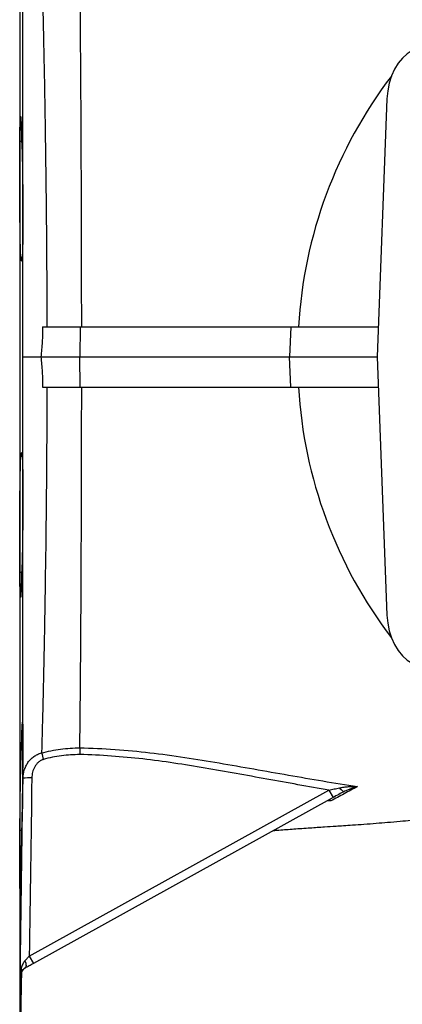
# Model space of a CAD drawing. Header units: millimetres. Extents: x 9 to 1898, y 9 to 2069.
# Tile 6 of 17: x 847 to 974, y 181 to 508. Entities that reach past the tile are written whole.
import ezdxf

# ---------------------------------------------------------------- set-up
doc = ezdxf.new("R2010")
doc.units = ezdxf.units.MM

msp = doc.modelspace()

# ---------------------------------------------------------------- linework, layer by layer
at = {"color": 7, "linetype": 'Continuous', "lineweight": 25}
for p, q in [((846.6, 635.95), (846.6, 155.95)), ((968.74, 481.77), (965.47, 395.95)), ((847.24, 467.53), (846.64, 467.53)), ((846.97, 429.19), (847.24, 429.19)), ((854.17, 405.95), (866.71, 405.95)), ((866.71, 405.95), (866.6, 395.95)), ((936.8, 405.95), (936.33, 395.95)), ((853.65, 395.95), (853.65, 395.95)), ((853.65, 395.95), (866.6, 395.95)), ((866.71, 385.95), (866.6, 395.95)), ((936.8, 385.95), (936.33, 395.95)), ((965.47, 395.95), (968.74, 310.12)), ((854.17, 385.95), (866.71, 385.95)), ((847.24, 362.7), (846.97, 362.7)), ((846.64, 324.37), (847.24, 324.37)), ((849.78, 196.84), (949.45, 251.99)), ((949.45, 251.99), (950.82, 249.5)), ((950.82, 249.5), (851.16, 194.35)), ((846.67, 238.72), (847.24, 238.72)), ((849.78, 196.84), (851.16, 194.35)), ((846.6, 155.95), (847.22, 191.5))]:
    msp.add_line(p, q, dxfattribs=at)
at = {"color": 1, "linetype": 'Continuous', "lineweight": 25}
msp.add_line((950.09, 248.4), (948.98, 248.48), dxfattribs=at)
at = {"color": 7, "linetype": 'Continuous', "lineweight": 25, "flags": 128}
for points in [[(980.8, 498.78), (978.95, 498.45), (977.15, 497.75), (975.45, 496.68), (973.87, 495.27), (972.46, 493.55), (971.24, 491.55), (970.24, 489.33), (969.48, 486.92), (968.98, 484.39), (968.74, 481.77)], [(847.67, 395.95), (847.8, 395.95), (848.13, 395.95), (848.66, 395.95), (849.38, 395.95), (850.26, 395.95), (851.29, 395.95), (852.43, 395.95), (853.65, 395.95)], [(968.74, 310.12), (968.98, 307.51), (969.48, 304.97), (970.24, 302.56), (971.24, 300.34), (972.46, 298.35), (973.87, 296.63), (975.45, 295.22), (977.15, 294.15), (978.95, 293.44), (980.8, 293.12)], [(952.98, 252.75), (953.22, 252.45), (953.46, 252.18), (953.69, 251.95), (953.92, 251.77), (954.12, 251.64), (954.3, 251.57), (954.46, 251.55), (954.6, 251.59)], [(848.36, 195.28), (848.52, 194.85), (848.63, 194.44), (848.7, 194.05), (848.72, 193.69), (848.7, 193.38), (848.62, 193.13), (848.51, 192.93), (848.35, 192.8)]]:
    msp.add_lwpolyline(points, dxfattribs=at)
at = {"color": 7, "linetype": 'Continuous', "lineweight": 25}
for centre, radius, start, end in [((1090.81, 397.17), 151.74, 142.635, 176.6832), ((1090.97, 394.78), 151.9, 183.3347, 217.3471), ((1011.12, 307.05), 162.93, 195.1995, 195.9917), ((849.7, 239.6), 16.45, 86.7769, 96.9805)]:
    msp.add_arc(centre, radius, start, end, dxfattribs=at)
for points, knots in [([(847.67, 395.95), (847.67, 402.79), (847.67, 409.6), (847.67, 423.17), (847.67, 429.84), (847.67, 442.95), (847.68, 449.39), (847.68, 458.89), (847.68, 462.02), (847.68, 466.69), (847.68, 468.23), (847.68, 471.31), (847.68, 472.85), (847.68, 480.45), (847.69, 486.31), (847.69, 497.61), (847.69, 503.04), (847.69, 509.56), (847.69, 510.85), (847.7, 513.38), (847.7, 514.63), (847.7, 518.32), (847.7, 520.7), (847.7, 527.62), (847.7, 531.94), (847.71, 535.96)], [0, 0, 0, 0, 0.125, 0.125, 0.25, 0.25, 0.375, 0.375, 0.4375, 0.4375, 0.46875, 0.46875, 0.5, 0.5, 0.625, 0.625, 0.75, 0.75, 0.78125, 0.78125, 0.8125, 0.8125, 0.875, 0.875, 1, 1, 1, 1]), ([(853.88, 527.56), (853.94, 525.74), (853.99, 523.87), (854.1, 520.02), (854.15, 518.03), (854.25, 513.94), (854.3, 511.84), (854.37, 508.59), (854.4, 507.5), (854.45, 505.28), (854.47, 504.15), (854.59, 498.45), (854.69, 493.72), (854.83, 486.37), (854.88, 483.88), (854.96, 478.82), (855, 476.24), (855.08, 471), (855.12, 468.33), (855.2, 462.96), (855.23, 460.25), (855.34, 452.05), (855.4, 446.5), (855.51, 435.21), (855.55, 429.48), (855.6, 420.74), (855.62, 417.8), (855.64, 411.88), (855.65, 408.92), (855.66, 405.95)], [0, 0, 0, 0, 0.0625, 0.0625, 0.125, 0.125, 0.1875, 0.1875, 0.21875, 0.21875, 0.25, 0.25, 0.375, 0.375, 0.4375, 0.4375, 0.5, 0.5, 0.5625, 0.5625, 0.625, 0.625, 0.75, 0.75, 0.875, 0.875, 0.9375, 0.9375, 1, 1, 1, 1]), ([(867.22, 405.95), (867.22, 411.8), (867.21, 417.6), (867.19, 429.1), (867.18, 434.79), (867.16, 441.85), (867.15, 443.26), (867.15, 446.07), (867.14, 447.47), (867.13, 451.64), (867.12, 454.38), (867.09, 462.5), (867.06, 467.76), (867.01, 478.01), (866.98, 482.99), (866.94, 489.04), (866.93, 490.24), (866.92, 492.62), (866.91, 493.8), (866.88, 497.31), (866.86, 499.58), (866.81, 506.25), (866.77, 510.47), (866.69, 518.48), (866.65, 522.27), (866.61, 525.84)], [0, 0, 0, 0, 0.125, 0.125, 0.25, 0.25, 0.28125, 0.28125, 0.3125, 0.3125, 0.375, 0.375, 0.5, 0.5, 0.625, 0.625, 0.65625, 0.65625, 0.6875, 0.6875, 0.75, 0.75, 0.875, 0.875, 1, 1, 1, 1]), ([(847.24, 429.19), (847.22, 428.84), (847.21, 428.55), (847.18, 428.23), (847.17, 428.14), (847.15, 428), (847.14, 427.94), (847.11, 427.84), (847.1, 427.84), (847.06, 427.99), (847.04, 428.14), (847.01, 428.48), (847, 428.61), (846.98, 428.9), (846.97, 429.07), (846.95, 429.61), (846.93, 430.04), (846.9, 430.78), (846.89, 431.05), (846.87, 431.61), (846.87, 431.91), (846.84, 432.85), (846.82, 433.54), (846.8, 434.65), (846.79, 435.04), (846.78, 435.83), (846.77, 436.24), (846.75, 437.49), (846.73, 438.37), (846.71, 439.75), (846.71, 440.23), (846.7, 441.19), (846.69, 441.68), (846.67, 443.18), (846.65, 445.21), (846.64, 447.32), (846.63, 448.94), (846.63, 449.48), (846.62, 450.57), (846.62, 451.11), (846.61, 452.73), (846.61, 453.81), (846.6, 455.42), (846.6, 455.95), (846.6, 457.02), (846.6, 457.56), (846.6, 459.13), (846.6, 460.15), (846.61, 462.14), (846.61, 463.11), (846.62, 464.52), (846.62, 464.98), (846.63, 465.87), (846.63, 466.31), (846.64, 467.58), (846.65, 468.38), (846.66, 469.51), (846.67, 469.87), (846.67, 470.57), (846.68, 470.91), (846.7, 471.87), (846.71, 472.45), (846.73, 473.47), (846.75, 473.92), (846.77, 474.5), (846.78, 474.67), (846.79, 474.99), (846.8, 475.13), (846.82, 475.49), (846.84, 475.65), (846.87, 475.8), (846.87, 475.83), (846.89, 475.85), (846.9, 475.85), (846.93, 475.77), (846.95, 475.65), (846.98, 475.26), (847, 474.99), (847.03, 474.48), (847.04, 474.29), (847.06, 473.89), (847.07, 473.67), (847.1, 472.96), (847.11, 472.42), (847.14, 471.52), (847.15, 471.2), (847.17, 470.54), (847.18, 470.19), (847.21, 469.11), (847.22, 468.34), (847.24, 467.53)], [0, 0, 0, 0, 0.03125, 0.03125, 0.046875, 0.046875, 0.0625, 0.0625, 0.09375, 0.09375, 0.125, 0.125, 0.140625, 0.140625, 0.15625, 0.15625, 0.1875, 0.1875, 0.203125, 0.203125, 0.21875, 0.21875, 0.25, 0.25, 0.265625, 0.265625, 0.28125, 0.28125, 0.3125, 0.3125, 0.328125, 0.328125, 0.34375, 0.34375, 0.375, 0.40625, 0.40625, 0.421875, 0.421875, 0.4375, 0.4375, 0.46875, 0.46875, 0.484375, 0.484375, 0.5, 0.5, 0.53125, 0.53125, 0.5625, 0.5625, 0.578125, 0.578125, 0.59375, 0.59375, 0.625, 0.625, 0.640625, 0.640625, 0.65625, 0.65625, 0.6875, 0.6875, 0.71875, 0.71875, 0.734375, 0.734375, 0.75, 0.75, 0.78125, 0.78125, 0.796875, 0.796875, 0.8125, 0.8125, 0.84375, 0.84375, 0.875, 0.875, 0.890625, 0.890625, 0.90625, 0.90625, 0.9375, 0.9375, 0.953125, 0.953125, 0.96875, 0.96875, 1, 1, 1, 1]), ([(847.24, 467.53), (847.25, 467.43), (847.26, 467.3), (847.29, 466.96), (847.3, 466.76), (847.34, 466.03), (847.36, 465.41), (847.4, 464.28), (847.41, 463.88), (847.43, 463), (847.44, 462.53), (847.48, 461.05), (847.5, 459.97), (847.52, 458.49), (847.53, 458.19), (847.54, 457.58), (847.54, 457.27), (847.56, 456.33), (847.57, 455.68), (847.58, 454.38), (847.59, 453.71), (847.6, 452.34), (847.61, 451.64), (847.63, 449.54), (847.63, 448.14), (847.64, 446.37), (847.64, 446.02), (847.64, 445.31), (847.65, 444.96), (847.65, 443.91), (847.65, 443.22), (847.65, 441.86), (847.65, 441.19), (847.65, 440.2), (847.64, 439.87), (847.64, 439.22), (847.64, 438.9), (847.63, 437.32), (847.63, 436.14), (847.61, 434.5), (847.6, 433.98), (847.59, 432.98), (847.58, 432.51), (847.56, 431.19), (847.54, 430.43), (847.52, 429.64), (847.51, 429.49), (847.5, 429.21), (847.49, 429.08), (847.48, 428.71), (847.47, 428.5), (847.44, 428.15), (847.43, 428.02), (847.41, 427.81), (847.4, 427.75), (847.36, 427.67), (847.34, 427.77), (847.3, 428.14), (847.29, 428.3), (847.26, 428.7), (847.25, 428.93), (847.24, 429.19)], [0, 0, 0, 0, 0.03125, 0.03125, 0.0625, 0.0625, 0.125, 0.125, 0.15625, 0.15625, 0.1875, 0.1875, 0.25, 0.25, 0.265625, 0.265625, 0.28125, 0.28125, 0.3125, 0.3125, 0.34375, 0.34375, 0.375, 0.375, 0.4375, 0.4375, 0.453125, 0.453125, 0.46875, 0.46875, 0.5, 0.5, 0.53125, 0.53125, 0.546875, 0.546875, 0.5625, 0.5625, 0.625, 0.625, 0.65625, 0.65625, 0.6875, 0.6875, 0.75, 0.75, 0.765625, 0.765625, 0.78125, 0.78125, 0.8125, 0.8125, 0.84375, 0.84375, 0.875, 0.875, 0.9375, 0.9375, 0.96875, 0.96875, 1, 1, 1, 1]), ([(854.17, 405.95), (854.21, 404.28), (854.18, 402.61), (854, 399.28), (853.84, 397.61), (853.65, 395.95)], [0, 0, 0, 0, 0.5, 0.5, 1, 1, 1, 1]), ([(866.71, 405.95), (874.44, 405.95), (881.9, 405.95), (895.96, 405.95), (902.56, 405.95), (914.59, 405.95), (920.03, 405.95), (927.09, 405.95), (929.24, 405.95), (932.17, 405.95), (933.11, 405.95), (934.94, 405.95), (935.86, 405.95), (936.8, 405.95)], [0, 0, 0, 0, 0.25, 0.25, 0.5, 0.5, 0.75, 0.75, 0.875, 0.875, 0.9375, 0.9375, 0.9999986, 0.9999986, 0.9999986, 0.9999986]), ([(936.8, 405.95), (940.64, 405.95), (948.59, 405.95), (958.4, 405.95), (964.6, 405.95), (965.85, 405.95)], [0, 0, 0, 0, 0.427656, 0.885094, 1, 1, 1, 1]), ([(847.71, 255.93), (847.7, 259.95), (847.7, 264.27), (847.7, 271.2), (847.7, 273.59), (847.7, 277.28), (847.7, 278.53), (847.69, 281.06), (847.69, 282.35), (847.69, 288.87), (847.69, 294.32), (847.69, 301.42), (847.69, 302.85), (847.69, 305.75), (847.69, 307.21), (847.68, 311.64), (847.68, 314.62), (847.68, 323.68), (847.68, 329.85), (847.68, 342.45), (847.67, 348.88), (847.67, 358.73), (847.67, 362.04), (847.67, 367.07), (847.67, 368.76), (847.67, 372.14), (847.67, 373.83), (847.67, 382.3), (847.67, 389.11), (847.67, 395.95)], [0, 0, 0, 0, 0.125, 0.125, 0.1875, 0.1875, 0.21875, 0.21875, 0.25, 0.25, 0.375, 0.375, 0.40625, 0.40625, 0.4375, 0.4375, 0.5, 0.5, 0.625, 0.625, 0.75, 0.75, 0.8125, 0.8125, 0.84375, 0.84375, 0.875, 0.875, 1, 1, 1, 1]), ([(853.65, 395.95), (853.84, 394.29), (854, 392.62), (854.18, 389.29), (854.21, 387.62), (854.17, 385.95)], [0, 0, 0, 0, 0.5, 0.5, 1, 1, 1, 1]), ([(866.6, 395.95), (874.29, 395.95), (881.71, 395.95), (895.7, 395.95), (902.26, 395.95), (914.23, 395.95), (919.63, 395.95), (926.65, 395.95), (928.79, 395.95), (931.71, 395.95), (932.64, 395.95), (934.46, 395.95), (935.4, 395.95), (936.33, 395.95)], [0, 0, 0, 0, 0.25, 0.25, 0.5, 0.5, 0.75, 0.75, 0.875, 0.875, 0.9375, 0.9375, 1, 1, 1, 1]), ([(936.33, 395.95), (940.18, 395.95), (948.09, 395.95), (957.93, 395.95), (964.16, 395.95), (965.47, 395.95)], [0, 0, 0, 0, 0.426488, 0.879421, 1, 1, 1, 1]), ([(855.66, 385.95), (855.65, 382.97), (855.64, 380.01), (855.62, 375.58), (855.62, 374.1), (855.6, 371.15), (855.59, 369.68), (855.55, 362.36), (855.51, 356.61), (855.4, 345.33), (855.34, 339.8), (855.2, 328.94), (855.12, 323.61), (855.02, 317.08), (855, 315.78), (854.96, 313.2), (854.94, 311.91), (854.87, 308.09), (854.83, 305.58), (854.74, 300.66), (854.7, 298.24), (854.6, 293.5), (854.55, 291.18), (854.47, 287.76), (854.45, 286.63), (854.4, 284.41), (854.37, 283.31), (854.3, 280.06), (854.24, 277.96), (854.14, 273.86), (854.09, 271.88), (853.99, 268.02), (853.94, 266.15), (853.89, 264.33)], [0, 0, 0, 0, 0.0625, 0.0625, 0.09375, 0.09375, 0.125, 0.125, 0.25, 0.25, 0.375, 0.375, 0.5, 0.5, 0.53125, 0.53125, 0.5625, 0.5625, 0.625, 0.625, 0.6875, 0.6875, 0.75, 0.75, 0.78125, 0.78125, 0.8125, 0.8125, 0.875, 0.875, 0.9375, 0.9375, 1, 1, 1, 1]), ([(866.61, 266.06), (866.65, 269.6), (866.69, 273.38), (866.75, 279.42), (866.77, 281.49), (866.8, 284.69), (866.81, 285.78), (866.83, 287.97), (866.84, 289.07), (866.88, 294.66), (866.92, 299.29), (866.98, 308.9), (867.01, 313.86), (867.05, 321.56), (867.06, 324.17), (867.08, 328.14), (867.08, 329.48), (867.1, 332.17), (867.1, 333.53), (867.13, 340.36), (867.15, 345.89), (867.18, 357.09), (867.19, 362.76), (867.21, 374.24), (867.22, 380.06), (867.22, 385.95)], [0, 0, 0, 0, 0.125, 0.125, 0.1875, 0.1875, 0.21875, 0.21875, 0.25, 0.25, 0.375, 0.375, 0.5, 0.5, 0.5625, 0.5625, 0.59375, 0.59375, 0.625, 0.625, 0.75, 0.75, 0.875, 0.875, 1, 1, 1, 1]), ([(866.71, 385.95), (874.44, 385.95), (881.9, 385.95), (895.96, 385.95), (902.56, 385.95), (914.59, 385.95), (920.03, 385.95), (927.09, 385.95), (929.24, 385.95), (932.17, 385.95), (933.11, 385.95), (934.94, 385.95), (935.86, 385.95), (936.8, 385.95)], [0, 0, 0, 0, 0.25, 0.25, 0.5, 0.5, 0.75, 0.75, 0.875, 0.875, 0.9375, 0.9375, 1, 1, 1, 1]), ([(936.8, 385.95), (940.64, 385.95), (948.59, 385.95), (958.4, 385.95), (964.6, 385.95), (965.85, 385.95)], [0, 0, 0, 0, 0.4276568, 0.885095, 1, 1, 1, 1]), ([(847.24, 324.37), (847.23, 323.96), (847.22, 323.56), (847.2, 322.78), (847.2, 322.41), (847.17, 321.33), (847.15, 320.67), (847.11, 319.48), (847.1, 318.94), (847.07, 318.22), (847.06, 318), (847.04, 317.59), (847.03, 317.41), (847, 316.9), (846.98, 316.64), (846.95, 316.35), (846.95, 316.27), (846.93, 316.14), (846.92, 316.1), (846.89, 316.02), (846.87, 316.05), (846.84, 316.24), (846.82, 316.41), (846.8, 316.77), (846.79, 316.91), (846.78, 317.23), (846.77, 317.4), (846.75, 317.97), (846.73, 318.42), (846.71, 319.19), (846.71, 319.47), (846.7, 320.05), (846.69, 320.36), (846.67, 321.32), (846.66, 322.02), (846.65, 323.16), (846.65, 323.55), (846.64, 324.36), (846.64, 324.77), (846.63, 326.04), (846.62, 326.93), (846.61, 328.33), (846.61, 328.81), (846.61, 329.79), (846.61, 330.28), (846.6, 331.78), (846.6, 332.81), (846.6, 334.89), (846.6, 335.95), (846.61, 337.58), (846.61, 338.12), (846.61, 339.21), (846.61, 339.75), (846.62, 341.37), (846.63, 342.44), (846.64, 344.05), (846.64, 344.58), (846.65, 345.65), (846.65, 346.18), (846.67, 347.74), (846.67, 348.76), (846.7, 350.73), (846.71, 351.69), (846.73, 353.08), (846.73, 353.54), (846.75, 354.42), (846.75, 354.85), (846.78, 356.1), (846.79, 356.89), (846.82, 357.99), (846.82, 358.35), (846.84, 359.04), (846.85, 359.37), (846.87, 360.3), (846.89, 360.86), (846.93, 361.85), (846.95, 362.28), (846.97, 362.83), (846.98, 363), (847, 363.29), (847.01, 363.42), (847.04, 363.75), (847.06, 363.9), (847.09, 364.02), (847.1, 364.04), (847.11, 364.04), (847.12, 364.02), (847.15, 363.92), (847.17, 363.77), (847.21, 363.35), (847.22, 363.06), (847.24, 362.7)], [0, 0, 0, 0, 0.015625, 0.015625, 0.03125, 0.03125, 0.0625, 0.0625, 0.09375, 0.09375, 0.109375, 0.109375, 0.125, 0.125, 0.15625, 0.15625, 0.171875, 0.171875, 0.1875, 0.1875, 0.21875, 0.21875, 0.25, 0.25, 0.265625, 0.265625, 0.28125, 0.28125, 0.3125, 0.3125, 0.328125, 0.328125, 0.34375, 0.34375, 0.375, 0.375, 0.390625, 0.390625, 0.40625, 0.40625, 0.4375, 0.4375, 0.453125, 0.453125, 0.46875, 0.46875, 0.5, 0.5, 0.53125, 0.53125, 0.546875, 0.546875, 0.5625, 0.5625, 0.59375, 0.59375, 0.609375, 0.609375, 0.625, 0.625, 0.65625, 0.65625, 0.6875, 0.6875, 0.703125, 0.703125, 0.71875, 0.71875, 0.75, 0.75, 0.765625, 0.765625, 0.78125, 0.78125, 0.8125, 0.8125, 0.84375, 0.84375, 0.859375, 0.859375, 0.875, 0.875, 0.90625, 0.90625, 0.921875, 0.921875, 0.9375, 0.9375, 0.96875, 0.96875, 1, 1, 1, 1]), ([(847.24, 362.7), (847.25, 362.97), (847.26, 363.2), (847.29, 363.6), (847.3, 363.76), (847.32, 364), (847.34, 364.09), (847.36, 364.16), (847.36, 364.18), (847.37, 364.19), (847.38, 364.18), (847.41, 364.12), (847.43, 363.92), (847.47, 363.4), (847.48, 363.18), (847.5, 362.69), (847.51, 362.41), (847.54, 361.47), (847.56, 360.71), (847.58, 359.38), (847.59, 358.91), (847.6, 357.92), (847.61, 357.4), (847.62, 356.31), (847.63, 355.74), (847.63, 354.84), (847.63, 354.54), (847.64, 353.93), (847.64, 353.61), (847.65, 352.04), (847.65, 350.73), (847.65, 348.68), (847.65, 347.97), (847.65, 346.58), (847.64, 345.17), (847.63, 343.77), (847.63, 342.35), (847.62, 341.64), (847.6, 339.54), (847.59, 338.18), (847.57, 336.54), (847.57, 336.22), (847.56, 335.57), (847.55, 335.25), (847.54, 334.3), (847.53, 333.69), (847.5, 331.94), (847.48, 330.85), (847.43, 328.86), (847.41, 327.99), (847.37, 326.87), (847.36, 326.52), (847.34, 326.05), (847.34, 325.91), (847.32, 325.63), (847.32, 325.5), (847.29, 324.9), (847.26, 324.56), (847.24, 324.37)], [0, 0, 0, 0, 0.03125, 0.03125, 0.0625, 0.0625, 0.09375, 0.09375, 0.109375, 0.109375, 0.125, 0.125, 0.1875, 0.1875, 0.21875, 0.21875, 0.25, 0.25, 0.3125, 0.3125, 0.34375, 0.34375, 0.375, 0.375, 0.40625, 0.40625, 0.421875, 0.421875, 0.4375, 0.4375, 0.5, 0.5, 0.53125, 0.53125, 0.5625, 0.59375, 0.59375, 0.625, 0.625, 0.6875, 0.6875, 0.703125, 0.703125, 0.71875, 0.71875, 0.75, 0.75, 0.8125, 0.8125, 0.875, 0.875, 0.90625, 0.90625, 0.921875, 0.921875, 0.9375, 0.9375, 1, 1, 1, 1]), ([(847.24, 266.78), (847.26, 267.9), (847.29, 268.91), (847.32, 270.06), (847.32, 270.28), (847.34, 270.71), (847.34, 270.91), (847.36, 271.51), (847.37, 271.87), (847.4, 272.53), (847.41, 272.82), (847.43, 273.35), (847.44, 273.58), (847.48, 274.16), (847.5, 274.4), (847.52, 274.51), (847.53, 274.52), (847.54, 274.53), (847.54, 274.52), (847.56, 274.48), (847.57, 274.41), (847.58, 274.2), (847.59, 274.06), (847.6, 273.79), (847.6, 273.69), (847.61, 273.48), (847.61, 273.36), (847.63, 272.73), (847.63, 272.1), (847.64, 270.95), (847.65, 270.54), (847.65, 269.64), (847.65, 269.17), (847.65, 267.67), (847.65, 266.58), (847.64, 265.08), (847.64, 264.78), (847.63, 264.16), (847.63, 263.85), (847.63, 262.9), (847.62, 262.26), (847.61, 260.94), (847.6, 260.27), (847.59, 258.9), (847.58, 258.2), (847.56, 256.1), (847.54, 254.69), (847.51, 252.57), (847.5, 251.86), (847.48, 250.46), (847.47, 249.78), (847.44, 248.42), (847.43, 247.76), (847.42, 246.77), (847.41, 246.45), (847.4, 245.8), (847.39, 245.48), (847.36, 243.91), (847.34, 242.74), (847.3, 241.12), (847.29, 240.6), (847.26, 239.62), (847.25, 239.15), (847.24, 238.72)], [0, 0, 0, 0, 0.0625, 0.0625, 0.078125, 0.078125, 0.09375, 0.09375, 0.125, 0.125, 0.15625, 0.15625, 0.1875, 0.1875, 0.25, 0.25, 0.265625, 0.265625, 0.28125, 0.28125, 0.3125, 0.3125, 0.34375, 0.34375, 0.359375, 0.359375, 0.375, 0.375, 0.4375, 0.4375, 0.46875, 0.46875, 0.5, 0.5, 0.5625, 0.5625, 0.578125, 0.578125, 0.59375, 0.59375, 0.625, 0.625, 0.65625, 0.65625, 0.6875, 0.6875, 0.75, 0.75, 0.78125, 0.78125, 0.8125, 0.8125, 0.84375, 0.84375, 0.859375, 0.859375, 0.875, 0.875, 0.9375, 0.9375, 0.96875, 0.96875, 1, 1, 1, 1]), ([(847.24, 238.72), (847.22, 237.66), (847.21, 236.61), (847.17, 234.57), (847.15, 233.57), (847.11, 231.6), (847.1, 230.67), (847.06, 228.88), (847.04, 228.03), (847, 226.41), (846.98, 225.64), (846.95, 224.24), (846.93, 223.6), (846.89, 222.43), (846.87, 221.91), (846.84, 220.99), (846.82, 220.6), (846.79, 219.96), (846.78, 219.72), (846.75, 219.36), (846.73, 219.26), (846.71, 219.2), (846.7, 219.24), (846.67, 219.47), (846.67, 219.66), (846.65, 220.18), (846.64, 220.52), (846.63, 221.31), (846.62, 221.78), (846.61, 222.84), (846.61, 223.45), (846.6, 224.76), (846.6, 225.48), (846.6, 227.03), (846.6, 227.84), (846.61, 229.56), (846.61, 230.46), (846.62, 232.35), (846.63, 233.34), (846.64, 235.36), (846.65, 236.39), (846.66, 238.48), (846.67, 239.55), (846.7, 241.72), (846.71, 242.81), (846.73, 244.96), (846.75, 246.04), (846.78, 248.18), (846.79, 249.25), (846.82, 251.32), (846.84, 252.33), (846.87, 254.28), (846.89, 255.24), (846.93, 257.08), (846.95, 257.95), (846.98, 259.59), (847, 260.36), (847.03, 261.45), (847.04, 261.8), (847.06, 262.47), (847.07, 262.79), (847.1, 263.7), (847.11, 264.24), (847.14, 264.96), (847.15, 265.18), (847.17, 265.6), (847.18, 265.79), (847.21, 266.31), (847.22, 266.58), (847.24, 266.78)], [0, 0, 0, 0, 0.03125, 0.03125, 0.0625, 0.0625, 0.09375, 0.09375, 0.125, 0.125, 0.15625, 0.15625, 0.1875, 0.1875, 0.21875, 0.21875, 0.25, 0.25, 0.28125, 0.28125, 0.3125, 0.3125, 0.34375, 0.34375, 0.375, 0.375, 0.40625, 0.40625, 0.4375, 0.4375, 0.46875, 0.46875, 0.5, 0.5, 0.53125, 0.53125, 0.5625, 0.5625, 0.59375, 0.59375, 0.625, 0.625, 0.65625, 0.65625, 0.6875, 0.6875, 0.71875, 0.71875, 0.75, 0.75, 0.78125, 0.78125, 0.8125, 0.8125, 0.84375, 0.84375, 0.875, 0.875, 0.890625, 0.890625, 0.90625, 0.90625, 0.9375, 0.9375, 0.953125, 0.953125, 0.96875, 0.96875, 1, 1, 1, 1]), ([(853.89, 264.33), (854.92, 264.62), (855.96, 264.87), (858.07, 265.29), (859.13, 265.47), (862.32, 265.88), (864.46, 266.02), (866.61, 266.06)], [0, 0, 0, 0, 0.25, 0.25, 0.5, 0.5, 1, 1, 1, 1]), ([(866.61, 266.06), (866.61, 266.02), (866.6, 265.95), (866.6, 265.82), (866.6, 265.68), (866.6, 265.51), (866.6, 265.33), (866.6, 265.13), (866.6, 264.9), (866.6, 264.66), (866.6, 264.39), (866.61, 264.11), (866.61, 263.91), (866.61, 263.81)], [0, 0, 0, 0, 0.0666971, 0.1382354, 0.2146152, 0.295837, 0.3819013, 0.4728084, 0.5685587, 0.6691526, 0.7745906, 0.8848729, 1, 1, 1, 1]), ([(866.61, 266.06), (870.52, 265.97), (874.42, 265.78), (882.19, 265.23), (886.06, 264.87), (893.78, 263.97), (897.63, 263.45), (905.32, 262.29), (909.15, 261.66), (916.82, 260.36), (920.64, 259.68), (928.3, 258.34), (932.13, 257.67), (943.62, 255.67), (951.29, 254.36), (958.97, 253.15)], [0, 0, 0, 0, 0.125, 0.125, 0.25, 0.25, 0.375, 0.375, 0.5, 0.5, 0.625, 0.625, 0.75, 0.75, 1, 1, 1, 1]), ([(847.71, 255.93), (847.72, 256.86), (847.87, 257.78), (848.28, 259.11), (848.46, 259.54), (848.87, 260.38), (849.1, 260.78), (849.5, 261.35), (849.64, 261.54), (849.94, 261.9), (850.1, 262.07), (850.59, 262.58), (850.95, 262.88), (851.71, 263.42), (852.12, 263.66), (852.98, 264.06), (853.42, 264.22), (853.89, 264.33)], [0, 0, 0, 0, 0.25, 0.25, 0.375, 0.375, 0.5, 0.5, 0.5625, 0.5625, 0.625, 0.625, 0.75, 0.75, 0.875, 0.875, 1, 1, 1, 1]), ([(854.49, 262.16), (854.18, 262.07), (853.88, 261.95), (853.32, 261.63), (853.05, 261.44), (852.56, 261.01), (852.34, 260.78), (851.94, 260.27), (851.76, 260), (851.44, 259.44), (851.3, 259.15), (851.06, 258.55), (850.96, 258.24), (850.72, 257.31), (850.64, 256.67), (850.63, 256.02)], [0, 0, 0, 0, 0.125, 0.125, 0.25, 0.25, 0.375, 0.375, 0.5, 0.5, 0.625, 0.625, 0.75, 0.75, 1, 1, 1, 1]), ([(866.61, 263.81), (864.56, 263.78), (862.53, 263.65), (859.49, 263.25), (858.48, 263.09), (856.47, 262.68), (855.48, 262.44), (854.49, 262.16)], [0, 0, 0, 0, 0.5, 0.5, 0.75, 0.75, 1, 1, 1, 1]), ([(949.45, 251.99), (942.57, 253.17), (935.7, 254.4), (925.41, 256.26), (921.97, 256.88), (915.11, 258.11), (911.67, 258.73), (904.8, 259.9), (901.35, 260.46), (894.46, 261.48), (891, 261.94), (884.07, 262.72), (880.59, 263.05), (873.62, 263.55), (870.12, 263.72), (866.61, 263.81)], [0, 0, 0, 0, 0.25, 0.25, 0.375, 0.375, 0.5, 0.5, 0.625, 0.625, 0.75, 0.75, 0.875, 0.875, 1, 1, 1, 1]), ([(931.03, 238.55), (931.63, 238.6), (933.88, 238.79), (937.88, 239.09), (943, 239.45), (947.68, 239.76), (951.31, 240.01), (954.46, 240.22), (957.56, 240.43), (961.23, 240.69), (965.1, 240.98), (969.09, 241.31), (972.92, 241.63), (976.68, 241.97), (980.05, 242.29), (983.31, 242.61), (986.77, 242.95), (990.51, 243.33), (995.83, 243.87), (1002.35, 244.54), (1009.79, 245.29), (1016.91, 245.98), (1023.98, 246.65), (1031.12, 247.34), (1038.33, 248.08), (1044.03, 248.71), (1048.61, 249.25), (1051.96, 249.65), (1055.13, 250.03), (1057.67, 250.35), (1059.54, 250.58), (1060.82, 250.73), (1062, 250.88), (1063.27, 251.04), (1064.9, 251.24), (1066.73, 251.46), (1068.45, 251.66), (1069.82, 251.82), (1071.01, 251.95), (1072.25, 252.09), (1073.31, 252.2), (1074.06, 252.27), (1074.58, 252.33), (1075.04, 252.37), (1075.49, 252.41), (1076, 252.45), (1076.68, 252.51), (1077.17, 252.54), (1077.45, 252.57)], [0, 0, 0, 0, 0.009273, 0.034724, 0.061943, 0.086384, 0.106173, 0.117972, 0.133095, 0.151648, 0.172082, 0.190913, 0.212484, 0.231549, 0.249207, 0.265683, 0.283669, 0.305381, 0.327791, 0.374756, 0.421885, 0.468589, 0.516342, 0.563613, 0.610563, 0.660399, 0.685197, 0.709991, 0.734692, 0.756875, 0.768921, 0.779504, 0.788756, 0.800418, 0.816206, 0.837293, 0.856293, 0.869709, 0.884043, 0.902219, 0.919475, 0.929545, 0.938565, 0.94708, 0.955132, 0.964907, 0.979889, 1, 1, 1, 1]), ([(949.45, 251.99), (950.04, 252.12), (950.63, 252.24), (951.81, 252.5), (952.4, 252.62), (952.98, 252.75)], [0, 0, 0, 0, 0.5, 0.5, 1, 1, 1, 1]), ([(958.97, 253.15), (957.48, 252.36), (955.99, 251.56), (953.01, 249.97), (951.54, 249.18), (950.09, 248.4)], [0, 0, 0, 0, 0.5, 0.5, 1, 1, 1, 1]), ([(952.98, 252.75), (953.48, 252.86), (953.98, 252.94), (954.98, 253.07), (955.48, 253.11), (956.48, 253.17), (956.98, 253.18), (957.97, 253.19), (958.47, 253.17), (958.97, 253.15)], [0, 0, 0, 0, 0.25, 0.25, 0.5, 0.5, 0.75, 0.75, 1, 1, 1, 1]), ([(954.6, 251.59), (954.96, 251.79), (955.33, 251.97), (956.06, 252.29), (956.43, 252.43), (957.16, 252.68), (957.52, 252.79), (958.25, 252.99), (958.61, 253.08), (958.97, 253.15)], [0, 0, 0, 0, 0.25, 0.25, 0.5, 0.5, 0.75, 0.75, 1, 1, 1, 1]), ([(949.37, 248.7), (949.49, 248.76), (949.61, 248.76), (949.79, 248.68), (949.85, 248.64), (949.97, 248.54), (950.03, 248.47), (950.09, 248.4)], [0, 0, 0, 0, 0.5, 0.5, 0.75, 0.75, 1, 1, 1, 1]), ([(954.6, 251.59), (953.98, 251.25), (953.36, 250.9), (952.1, 250.21), (951.47, 249.86), (950.82, 249.5)], [0, 0, 0, 0, 0.5, 0.5, 1, 1, 1, 1]), ([(848.36, 195.28), (848.59, 195.53), (848.83, 195.79), (849.3, 196.31), (849.54, 196.58), (849.78, 196.84)], [0, 0, 0, 0, 0.5, 0.5, 1, 1, 1, 1]), ([(848.36, 195.28), (848.2, 195.11), (848.07, 194.92), (847.82, 194.54), (847.71, 194.34), (847.41, 193.72), (847.26, 193.29), (847.02, 192.43), (846.93, 191.98), (846.83, 191.32), (846.81, 191.09), (846.78, 190.65), (846.76, 190.42), (846.76, 190.2)], [0, 0, 0, 0, 0.125, 0.125, 0.25, 0.25, 0.5, 0.5, 0.75, 0.75, 0.875, 0.875, 1, 1, 1, 1]), ([(851.16, 194.35), (850.67, 194.08), (850.19, 193.82), (849.25, 193.3), (848.79, 193.04), (848.35, 192.8)], [0, 0, 0, 0, 0.5, 0.5, 1, 1, 1, 1]), ([(847.18, 191.42), (847.16, 190.42), (847.12, 188.09), (847.06, 184.36), (846.98, 180.39), (846.92, 176.61), (846.85, 173.14), (846.79, 170.06), (846.74, 167.48), (846.69, 165.45), (846.65, 164.06), (846.62, 163.31), (846.61, 163.26), (846.6, 163.88), (846.6, 165.17), (846.62, 167.24), (846.65, 170.02), (846.69, 173.39), (846.73, 176.88), (846.79, 180.68), (846.85, 184.66), (846.9, 188.03), (846.94, 190), (846.95, 190.63)], [0, 0, 0, 0, 0.036524, 0.085375, 0.134231, 0.183087, 0.231944, 0.2808, 0.329653, 0.378506, 0.427353, 0.4762, 0.525041, 0.573882, 0.622719, 0.671556, 0.732458, 0.781303, 0.830149, 0.878993, 0.927838, 0.976688, 1, 1, 1, 1]), ([(848.35, 192.8), (848.19, 192.71), (848.05, 192.62), (847.8, 192.42), (847.69, 192.32), (847.4, 192), (847.25, 191.78), (847.01, 191.34), (846.92, 191.11), (846.83, 190.77), (846.81, 190.66), (846.77, 190.43), (846.76, 190.31), (846.76, 190.2)], [0, 0, 0, 0, 0.125, 0.125, 0.25, 0.25, 0.5, 0.5, 0.75, 0.75, 0.875, 0.875, 1, 1, 1, 1]), ([(846.89, 190.27), (846.87, 190.26), (846.85, 190.25), (846.83, 190.24), (846.81, 190.22), (846.78, 190.21), (846.76, 190.2)], [0, 0, 0, 0, 0.00886035, 0.00886035, 0.00886035, 0.01769109, 0.01769109, 0.01769109, 0.01769109]), ([(848.4, 192.83), (848.25, 192.74), (848.11, 192.65), (847.87, 192.46), (847.77, 192.36), (847.48, 192.05), (847.33, 191.83), (847.11, 191.4), (847.03, 191.17), (846.95, 190.84), (846.93, 190.73), (846.9, 190.5), (846.89, 190.39), (846.89, 190.27)], [0, 0, 0, 0, 0.125, 0.125, 0.25, 0.25, 0.5, 0.5, 0.75, 0.75, 0.875, 0.875, 1, 1, 1, 1])]:
    msp.add_open_spline(points, degree=3, knots=knots, dxfattribs=at)
for points in [[(846.76, 190.2), (847.09, 212.11), (847.41, 234.02), (847.71, 255.93)], [(850.63, 256.02), (850.37, 236.29), (850.08, 216.57), (849.78, 196.84)]]:
    msp.add_open_spline(points, degree=3, dxfattribs=at)
at = {"color": 1, "linetype": 'Continuous', "lineweight": 25}
msp.add_open_spline([(950.09, 248.4), (950.08, 248.4), (949.78, 248.49), (949.47, 248.54), (949.16, 248.58)], degree=3, knots=[0, 0, 0, 0, 0.013625, 1, 1, 1, 1], dxfattribs=at)

doc.saveas('drawing.dxf')
